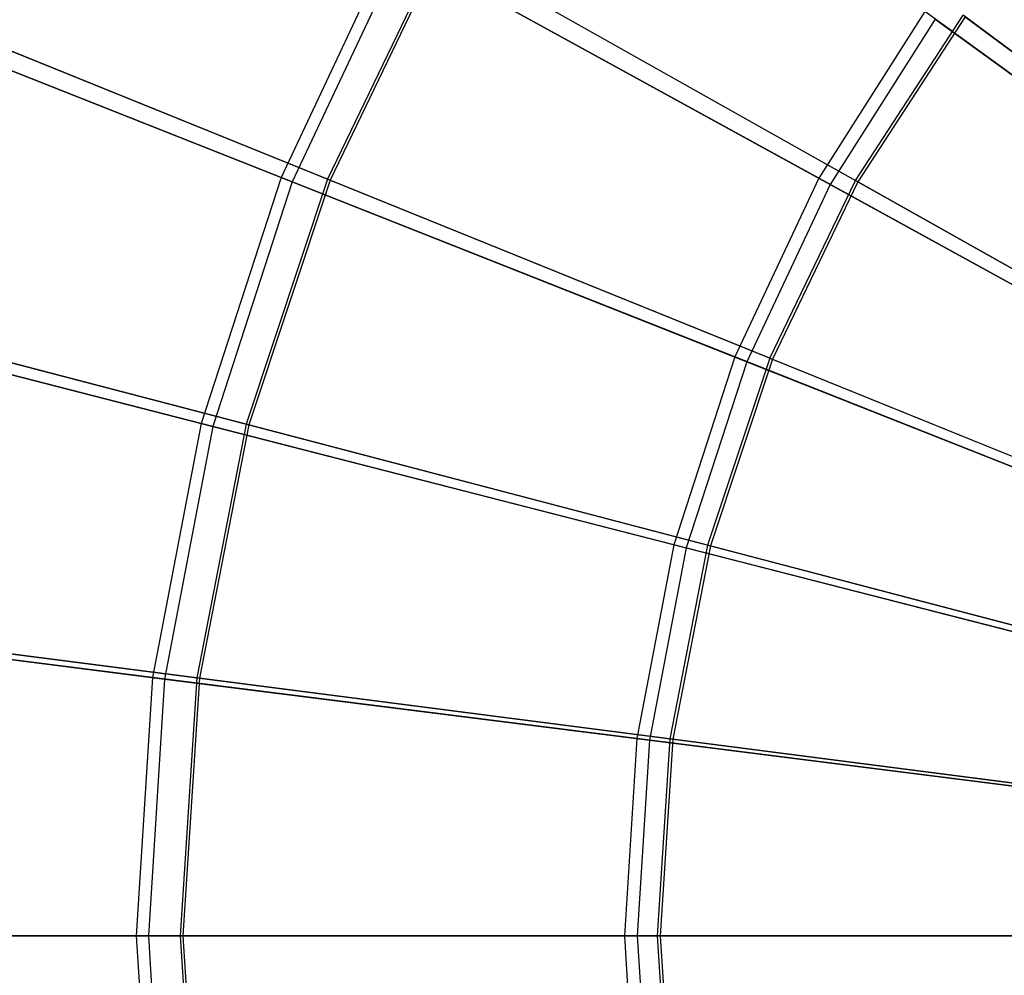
# Model space of a CAD drawing. Extents: x 0.2 to 40.1, y -6.7 to 6.7.
# Tile 132 of 256: x 11.747 to 12.492, y -3.436 to -2.713. Entities that reach past the tile are written whole.
import ezdxf

# ---------------------------------------------------------------- set-up
doc = ezdxf.new("R2010")
doc.units = 0
doc.header["$MEASUREMENT"] = 0
doc.layers.get('0').update_dxf_attribs({"color": 13, "linetype": 'CONTINUOUS'})

# ---------------------------------------------------------------- blocks, each defined once
blk = doc.blocks.new('SNOWBALL_XIV_PM3_STL')
at = {"color": 0}
for p, q in [((12.02795, -2.65548, 11.57498), (11.94463, -2.83255, 11.57498)), ((12.02795, -2.65548, 11.57498), (11.94463, -2.83255, 11.57498)), ((12.06468, -2.65781, 11.62092), (11.97988, -2.83389, 11.62092)), ((12.06468, -2.65781, 11.62092), (11.97988, -2.83389, 11.62092)), ((12.35138, -2.83328, 11.41097), (12.02795, -2.65548, 11.57498)), ((12.35138, -2.83328, 11.41097), (12.02795, -2.65548, 11.57498)), ((12.06468, -2.65781, 11.62092), (12.37896, -2.83482, 11.45744)), ((12.06468, -2.65781, 11.62092), (12.37896, -2.83482, 11.45744)), ((12.03599, -2.65989, 17.16329), (11.95316, -2.83593, 17.16329)), ((12.03599, -2.65989, 17.16329), (11.95316, -2.83593, 17.16329)), ((12.06645, -2.65881, 17.11819), (11.98177, -2.83465, 17.11819)), ((12.06645, -2.65881, 17.11819), (11.98177, -2.83465, 17.11819)), ((12.03599, -2.65989, 17.16329), (12.35989, -2.83795, 17.32608)), ((12.03599, -2.65989, 17.16329), (12.35989, -2.83795, 17.32608)), ((12.06645, -2.65881, 17.11819), (12.38084, -2.83587, 17.28141)), ((12.06645, -2.65881, 17.11819), (12.38084, -2.83587, 17.28141)), ((11.94463, -2.83255, 11.57498), (11.62379, -2.70552, 11.78484)), ((11.94463, -2.83255, 11.57498), (11.62379, -2.70552, 11.78484)), ((11.63168, -2.70864, 16.95456), (11.95316, -2.83593, 17.16329)), ((11.63168, -2.70864, 16.95456), (11.95316, -2.83593, 17.16329)), ((11.97988, -2.83389, 11.62092), (11.66749, -2.70741, 11.82887)), ((11.97988, -2.83389, 11.62092), (11.66749, -2.70741, 11.82887)), ((11.66923, -2.70812, 16.91049), (11.98177, -2.83465, 17.11819)), ((11.66923, -2.70812, 16.91049), (11.98177, -2.83465, 17.11819)), ((12.43141, -2.70718, 11.41097), (12.35138, -2.83328, 11.41097)), ((12.43141, -2.70718, 11.41097), (12.35138, -2.83328, 11.41097)), ((12.37896, -2.83482, 11.45744), (12.46036, -2.70976, 11.45744)), ((12.37896, -2.83482, 11.45744), (12.46036, -2.70976, 11.45744)), ((12.74451, -2.93466, 11.29552), (12.43141, -2.70718, 11.41097)), ((12.74451, -2.93466, 11.29552), (12.43141, -2.70718, 11.41097)), ((12.76373, -2.93617, 11.34106), (12.46036, -2.70976, 11.45744)), ((12.76373, -2.93617, 11.34106), (12.46036, -2.70976, 11.45744)), ((12.43926, -2.71288, 17.32608), (12.35989, -2.83795, 17.32608)), ((12.43926, -2.71288, 17.32608), (12.35989, -2.83795, 17.32608)), ((12.46209, -2.71105, 17.28141), (12.38084, -2.83587, 17.28141)), ((12.46209, -2.71105, 17.28141), (12.38084, -2.83587, 17.28141)), ((12.43926, -2.71288, 17.32608), (12.75267, -2.94059, 17.44026)), ((12.43926, -2.71288, 17.32608), (12.75267, -2.94059, 17.44026)), ((12.46209, -2.71105, 17.28141), (12.76552, -2.93751, 17.3975)), ((12.46209, -2.71105, 17.28141), (12.76552, -2.93751, 17.3975)), ((11.94463, -2.83255, 11.57498), (11.88416, -3.01867, 11.57498)), ((11.94463, -2.83255, 11.57498), (11.88416, -3.01867, 11.57498)), ((11.95316, -2.83593, 17.16329), (11.89304, -3.02095, 17.16329)), ((11.95316, -2.83593, 17.16329), (11.89304, -3.02095, 17.16329)), ((11.97988, -2.83389, 11.62092), (11.9183, -3.01936, 11.62092)), ((11.97988, -2.83389, 11.62092), (11.9183, -3.01936, 11.62092)), ((11.98177, -2.83465, 17.11819), (11.92027, -3.01988, 17.11819)), ((11.98177, -2.83465, 17.11819), (11.92027, -3.01988, 17.11819)), ((12.28779, -2.96842, 11.41097), (11.94463, -2.83255, 11.57498)), ((12.28779, -2.96842, 11.41097), (11.94463, -2.83255, 11.57498)), ((11.95316, -2.83593, 17.16329), (12.29681, -2.97199, 17.32608)), ((11.95316, -2.83593, 17.16329), (12.29681, -2.97199, 17.32608)), ((12.31422, -2.96925, 11.45744), (11.97988, -2.83389, 11.62092)), ((12.31422, -2.96925, 11.45744), (11.97988, -2.83389, 11.62092)), ((11.98177, -2.83465, 17.11819), (12.31622, -2.97006, 17.28141)), ((11.98177, -2.83465, 17.11819), (12.31622, -2.97006, 17.28141)), ((12.35138, -2.83328, 11.41097), (12.28779, -2.96842, 11.41097)), ((12.35138, -2.83328, 11.41097), (12.28779, -2.96842, 11.41097)), ((12.31422, -2.96925, 11.45744), (12.37896, -2.83482, 11.45744)), ((12.31422, -2.96925, 11.45744), (12.37896, -2.83482, 11.45744)), ((12.38084, -2.83587, 17.28141), (12.31622, -2.97006, 17.28141)), ((12.38084, -2.83587, 17.28141), (12.31622, -2.97006, 17.28141)), ((12.69053, -3.01973, 11.29552), (12.35138, -2.83328, 11.41097)), ((12.69053, -3.01973, 11.29552), (12.35138, -2.83328, 11.41097)), ((12.70879, -3.02057, 11.34106), (12.37896, -2.83482, 11.45744)), ((12.70879, -3.02057, 11.34106), (12.37896, -2.83482, 11.45744)), ((12.38084, -2.83587, 17.28141), (12.71074, -3.02167, 17.3975)), ((12.38084, -2.83587, 17.28141), (12.71074, -3.02167, 17.3975)), ((12.35989, -2.83795, 17.32608), (12.29681, -2.97199, 17.32608)), ((12.35989, -2.83795, 17.32608), (12.29681, -2.97199, 17.32608)), ((12.35989, -2.83795, 17.32608), (12.69937, -3.02459, 17.44026)), ((12.35989, -2.83795, 17.32608), (12.69937, -3.02459, 17.44026)), ((11.88416, -3.01867, 11.57498), (11.54993, -2.93286, 11.78484)), ((11.88416, -3.01867, 11.57498), (11.54993, -2.93286, 11.78484)), ((11.55815, -2.93497, 16.95456), (11.89304, -3.02095, 17.16329)), ((11.55815, -2.93497, 16.95456), (11.89304, -3.02095, 17.16329)), ((11.9183, -3.01936, 11.62092), (11.5923, -2.93387, 11.82887)), ((11.9183, -3.01936, 11.62092), (11.5923, -2.93387, 11.82887)), ((11.59411, -2.93435, 16.91049), (11.92027, -3.01988, 17.11819)), ((11.59411, -2.93435, 16.91049), (11.92027, -3.01988, 17.11819)), ((12.28779, -2.96842, 11.41097), (12.24164, -3.11046, 11.41097)), ((12.28779, -2.96842, 11.41097), (12.24164, -3.11046, 11.41097)), ((12.31422, -2.96925, 11.45744), (12.26721, -3.11086, 11.45744)), ((12.31422, -2.96925, 11.45744), (12.26721, -3.11086, 11.45744)), ((12.31622, -2.97006, 17.28141), (12.26929, -3.1114, 17.28141)), ((12.31622, -2.97006, 17.28141), (12.26929, -3.1114, 17.28141)), ((12.64763, -3.11089, 11.29552), (12.28779, -2.96842, 11.41097)), ((12.64763, -3.11089, 11.29552), (12.28779, -2.96842, 11.41097)), ((12.31422, -2.96925, 11.45744), (12.6651, -3.1113, 11.34106)), ((12.31422, -2.96925, 11.45744), (12.6651, -3.1113, 11.34106)), ((12.31622, -2.97006, 17.28141), (12.66717, -3.11214, 17.3975)), ((12.31622, -2.97006, 17.28141), (12.66717, -3.11214, 17.3975)), ((12.29681, -2.97199, 17.32608), (12.25104, -3.11287, 17.32608)), ((12.29681, -2.97199, 17.32608), (12.25104, -3.11287, 17.32608)), ((12.29681, -2.97199, 17.32608), (12.65701, -3.1146, 17.44026)), ((12.29681, -2.97199, 17.32608), (12.65701, -3.1146, 17.44026)), ((11.88416, -3.01867, 11.57498), (11.84748, -3.21091, 11.57498)), ((11.88416, -3.01867, 11.57498), (11.84748, -3.21091, 11.57498)), ((11.89304, -3.02095, 17.16329), (11.85658, -3.21205, 17.16329)), ((11.89304, -3.02095, 17.16329), (11.85658, -3.21205, 17.16329)), ((11.9183, -3.01936, 11.62092), (11.88094, -3.21119, 11.62092)), ((11.9183, -3.01936, 11.62092), (11.88094, -3.21119, 11.62092)), ((11.92027, -3.01988, 17.11819), (11.88296, -3.21145, 17.11819)), ((11.92027, -3.01988, 17.11819), (11.88296, -3.21145, 17.11819)), ((12.24164, -3.11046, 11.41097), (11.88416, -3.01867, 11.57498)), ((12.24164, -3.11046, 11.41097), (11.88416, -3.01867, 11.57498)), ((11.89304, -3.02095, 17.16329), (12.25104, -3.11287, 17.32608)), ((11.89304, -3.02095, 17.16329), (12.25104, -3.11287, 17.32608)), ((12.26721, -3.11086, 11.45744), (11.9183, -3.01936, 11.62092)), ((12.26721, -3.11086, 11.45744), (11.9183, -3.01936, 11.62092)), ((11.92027, -3.01988, 17.11819), (12.26929, -3.1114, 17.28141)), ((11.92027, -3.01988, 17.11819), (12.26929, -3.1114, 17.28141)), ((12.24164, -3.11046, 11.41097), (12.21365, -3.25716, 11.41097)), ((12.24164, -3.11046, 11.41097), (12.21365, -3.25716, 11.41097)), ((12.26721, -3.11086, 11.45744), (12.23868, -3.25732, 11.45744)), ((12.26721, -3.11086, 11.45744), (12.23868, -3.25732, 11.45744)), ((12.26929, -3.1114, 17.28141), (12.24082, -3.25759, 17.28141)), ((12.26929, -3.1114, 17.28141), (12.24082, -3.25759, 17.28141)), ((12.6165, -3.20671, 11.29552), (12.24164, -3.11046, 11.41097)), ((12.6165, -3.20671, 11.29552), (12.24164, -3.11046, 11.41097)), ((12.63336, -3.20688, 11.34106), (12.26721, -3.11086, 11.45744)), ((12.63336, -3.20688, 11.34106), (12.26721, -3.11086, 11.45744)), ((12.26929, -3.1114, 17.28141), (12.63553, -3.20744, 17.3975)), ((12.26929, -3.1114, 17.28141), (12.63553, -3.20744, 17.3975)), ((12.25104, -3.11287, 17.32608), (12.22328, -3.25838, 17.32608)), ((12.25104, -3.11287, 17.32608), (12.22328, -3.25838, 17.32608)), ((12.25104, -3.11287, 17.32608), (12.62627, -3.20921, 17.44026)), ((12.25104, -3.11287, 17.32608), (12.62627, -3.20921, 17.44026)), ((11.84748, -3.21091, 11.57498), (11.50514, -3.16766, 11.78484)), ((11.84748, -3.21091, 11.57498), (11.50514, -3.16766, 11.78484)), ((11.51355, -3.16872, 16.95456), (11.85658, -3.21205, 17.16329)), ((11.51355, -3.16872, 16.95456), (11.85658, -3.21205, 17.16329)), ((11.88094, -3.21119, 11.62092), (11.54668, -3.16809, 11.82887)), ((11.88094, -3.21119, 11.62092), (11.54668, -3.16809, 11.82887)), ((11.54855, -3.16833, 16.91049), (11.88296, -3.21145, 17.11819)), ((11.54855, -3.16833, 16.91049), (11.88296, -3.21145, 17.11819)), ((11.84748, -3.21091, 11.57498), (11.8352, -3.40622, 11.57498)), ((11.84748, -3.21091, 11.57498), (11.8352, -3.40622, 11.57498)), ((11.85658, -3.21205, 17.16329), (11.84437, -3.40622, 17.16329)), ((11.85658, -3.21205, 17.16329), (11.84437, -3.40622, 17.16329)), ((12.21365, -3.25716, 11.41097), (11.84748, -3.21091, 11.57498)), ((12.21365, -3.25716, 11.41097), (11.84748, -3.21091, 11.57498)), ((11.85658, -3.21205, 17.16329), (12.22328, -3.25838, 17.32608)), ((11.85658, -3.21205, 17.16329), (12.22328, -3.25838, 17.32608)), ((11.88094, -3.21119, 11.62092), (11.86842, -3.40622, 11.62092)), ((11.88094, -3.21119, 11.62092), (11.86842, -3.40622, 11.62092)), ((11.88296, -3.21145, 17.11819), (11.87046, -3.40622, 17.11819)), ((11.88296, -3.21145, 17.11819), (11.87046, -3.40622, 17.11819)), ((12.23868, -3.25732, 11.45744), (11.88094, -3.21119, 11.62092)), ((12.23868, -3.25732, 11.45744), (11.88094, -3.21119, 11.62092)), ((11.88296, -3.21145, 17.11819), (12.24082, -3.25759, 17.28141)), ((11.88296, -3.21145, 17.11819), (12.24082, -3.25759, 17.28141)), ((12.21365, -3.25716, 11.41097), (12.20427, -3.40622, 11.41097)), ((12.21365, -3.25716, 11.41097), (12.20427, -3.40622, 11.41097)), ((12.59762, -3.30567, 11.29552), (12.21365, -3.25716, 11.41097)), ((12.59762, -3.30567, 11.29552), (12.21365, -3.25716, 11.41097)), ((12.22328, -3.25838, 17.32608), (12.21398, -3.40622, 17.32608)), ((12.22328, -3.25838, 17.32608), (12.21398, -3.40622, 17.32608)), ((12.22328, -3.25838, 17.32608), (12.60762, -3.30693, 17.44026)), ((12.22328, -3.25838, 17.32608), (12.60762, -3.30693, 17.44026)), ((12.23868, -3.25732, 11.45744), (12.22913, -3.40622, 11.45744)), ((12.23868, -3.25732, 11.45744), (12.22913, -3.40622, 11.45744)), ((12.24082, -3.25759, 17.28141), (12.23128, -3.40622, 17.28141)), ((12.24082, -3.25759, 17.28141), (12.23128, -3.40622, 17.28141)), ((12.61411, -3.30572, 11.34106), (12.23868, -3.25732, 11.45744)), ((12.61411, -3.30572, 11.34106), (12.23868, -3.25732, 11.45744)), ((12.24082, -3.25759, 17.28141), (12.61634, -3.30601, 17.3975)), ((12.24082, -3.25759, 17.28141), (12.61634, -3.30601, 17.3975)), ((11.8352, -3.40622, 11.57498), (11.49013, -3.40622, 11.78484)), ((11.8352, -3.40622, 11.57498), (11.49013, -3.40622, 11.78484)), ((11.49861, -3.40622, 16.95456), (11.84437, -3.40622, 17.16329)), ((11.49861, -3.40622, 16.95456), (11.84437, -3.40622, 17.16329)), ((11.53139, -3.40622, 11.82887), (11.86842, -3.40622, 11.62092)), ((11.53139, -3.40622, 11.82887), (11.86842, -3.40622, 11.62092)), ((11.87046, -3.40622, 17.11819), (11.53327, -3.40622, 16.91049)), ((11.87046, -3.40622, 17.11819), (11.53327, -3.40622, 16.91049)), ((11.8352, -3.40622, 11.57498), (11.84748, -3.60153, 11.57498)), ((11.8352, -3.40622, 11.57498), (11.84748, -3.60153, 11.57498)), ((12.20427, -3.40622, 11.41097), (11.8352, -3.40622, 11.57498)), ((12.20427, -3.40622, 11.41097), (11.8352, -3.40622, 11.57498)), ((11.84437, -3.40622, 17.16329), (12.21398, -3.40622, 17.32608)), ((11.84437, -3.40622, 17.16329), (11.85658, -3.60038, 17.16329)), ((11.84437, -3.40622, 17.16329), (12.21398, -3.40622, 17.32608)), ((11.84437, -3.40622, 17.16329), (11.85658, -3.60038, 17.16329)), ((11.86842, -3.40622, 11.62092), (12.22913, -3.40622, 11.45744)), ((11.86842, -3.40622, 11.62092), (11.88094, -3.60125, 11.62092)), ((11.86842, -3.40622, 11.62092), (11.88094, -3.60125, 11.62092)), ((11.86842, -3.40622, 11.62092), (12.22913, -3.40622, 11.45744)), ((12.23128, -3.40622, 17.28141), (11.87046, -3.40622, 17.11819)), ((11.87046, -3.40622, 17.11819), (11.88296, -3.60099, 17.11819)), ((11.87046, -3.40622, 17.11819), (11.88296, -3.60099, 17.11819)), ((12.23128, -3.40622, 17.28141), (11.87046, -3.40622, 17.11819)), ((12.20427, -3.40622, 11.41097), (12.21365, -3.55528, 11.41097)), ((12.20427, -3.40622, 11.41097), (12.21365, -3.55528, 11.41097)), ((12.59129, -3.40622, 11.29552), (12.20427, -3.40622, 11.41097)), ((12.59129, -3.40622, 11.29552), (12.20427, -3.40622, 11.41097)), ((12.21398, -3.40622, 17.32608), (12.60138, -3.40622, 17.44026)), ((12.21398, -3.40622, 17.32608), (12.22328, -3.55406, 17.32608)), ((12.21398, -3.40622, 17.32608), (12.60138, -3.40622, 17.44026)), ((12.21398, -3.40622, 17.32608), (12.22328, -3.55406, 17.32608)), ((12.22913, -3.40622, 11.45744), (12.60766, -3.40622, 11.34106)), ((12.22913, -3.40622, 11.45744), (12.23868, -3.55512, 11.45744)), ((12.22913, -3.40622, 11.45744), (12.23868, -3.55512, 11.45744)), ((12.22913, -3.40622, 11.45744), (12.60766, -3.40622, 11.34106)), ((12.23128, -3.40622, 17.28141), (12.24082, -3.55485, 17.28141)), ((12.6099, -3.40622, 17.3975), (12.23128, -3.40622, 17.28141)), ((12.23128, -3.40622, 17.28141), (12.24082, -3.55485, 17.28141)), ((12.6099, -3.40622, 17.3975), (12.23128, -3.40622, 17.28141))]:
    blk.add_line(p, q, dxfattribs=at)
blk = doc.blocks.new('GRUPUJ_1')
at = {"color": 0}
blk.add_blockref('SNOWBALL_XIV_PM3_STL', (-0.20617, 6.65964, -0.51186), dxfattribs=at)

msp = doc.modelspace()

# ---------------------------------------------------------------- block references
at = {"color": 0}
msp.add_blockref('GRUPUJ_1', (0.20617, -6.65964, 0.51186), dxfattribs=at)

doc.saveas('drawing.dxf')
